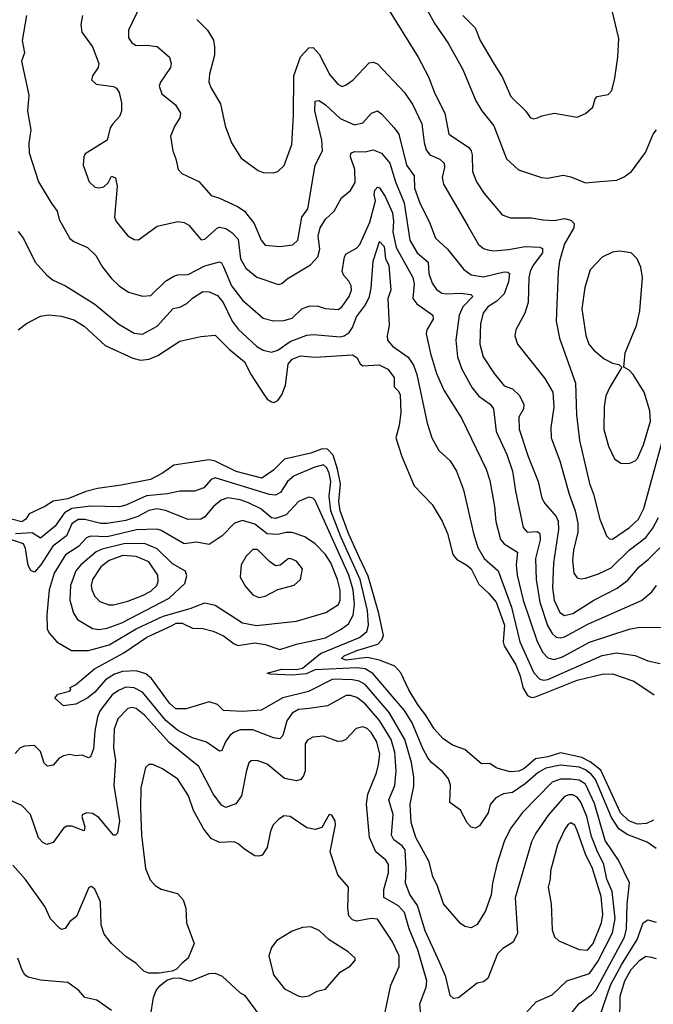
# Model space of a CAD drawing. Extents: x 1246230 to 1426786, y 660032 to 763141.
# Tile 77 of 256: x 1301364 to 1304412, y 677033 to 681765. Entities that reach past the tile are written whole.
import ezdxf

# ---------------------------------------------------------------- set-up
doc = ezdxf.new("R2010")
doc.units = 0

msp = doc.modelspace()

# ---------------------------------------------------------------- linework, layer by layer
at = {"layer": '0CON10XD'}
for points in [[(1303855, 681293.3), (1303875, 681303.3), (1303935, 681316.2), (1304045, 681296), (1304085, 681313.8), (1304121.2, 681345), (1304132.5, 681385), (1304142, 681395), (1304194.5, 681405.5), (1304211.9, 681425), (1304227, 681483), (1304240.9, 681585), (1304246.4, 681675), (1304196.7, 681885)], [(1303124.5, 681835), (1303280, 681585), (1303330.6, 681490.6), (1303360.6, 681410.6), (1303408.5, 681315), (1303428.1, 681215), (1303522.7, 681152.7), (1303536.2, 681135), (1303540.4, 681115), (1303542.5, 681035), (1303560.8, 680985), (1303598.7, 680928.7), (1303685, 680826.5), (1303725, 680812.5), (1303825, 680813.3), (1303882.2, 680802.2), (1303935, 680800), (1303985, 680809.2), (1304015, 680801.3), (1304031.5, 680785), (1304029.3, 680765), (1303985, 680687.5), (1303961.1, 680605), (1303954.1, 680555), (1303943.9, 680316.1), (1303960.4, 680235), (1304037.3, 680017.3), (1304042.4, 679865), (1304057.3, 679742.7), (1304105.3, 679535), (1304124.1, 679485), (1304154.1, 679365), (1304185.7, 679285), (1304200.5, 679270.5), (1304215, 679268.9), (1304297.5, 679325), (1304340, 679365), (1304365.8, 679415), (1304469.5, 679795)], [(1301945.4, 681834.6), (1301888, 681715), (1301887.7, 681677.7), (1301903, 681653), (1301925, 681640), (1301975, 681642.5), (1302025, 681636.7), (1302085.4, 681585.4), (1302093.5, 681555), (1302089.2, 681535), (1302041.5, 681465), (1302035.6, 681445), (1302047.8, 681407.8), (1302114.3, 681355), (1302137.1, 681315), (1302135, 681292.5), (1302110, 681255), (1302090, 681205), (1302100, 681135), (1302115.6, 681095.6), (1302125.7, 681045), (1302143.8, 681025), (1302225, 680986.5), (1302285, 680920.6), (1302321.8, 680908.2), (1302415.6, 680865.6), (1302445, 680843.8), (1302492.5, 680785), (1302525, 680706), (1302545, 680681.4), (1302615, 680675.5), (1302677.6, 680682.4), (1302701.8, 680705), (1302720.8, 680815), (1302749.8, 680855), (1302785.4, 681065), (1302820, 681135), (1302817.8, 681185), (1302783.9, 681326.1), (1302785, 681373.3), (1302805, 681375.7), (1302835, 681355.4), (1302905, 681289.5), (1302975, 681259.4), (1303015, 681268.8), (1303056.7, 681315), (1303085, 681326.4), (1303105, 681312.2), (1303165.5, 681245), (1303188.1, 681215), (1303225, 681065.7), (1303261.4, 681015), (1303263, 680955), (1303289.5, 680879.5), (1303333.1, 680795), (1303363.5, 680715), (1303421.4, 680661.4), (1303499.5, 680565), (1303535, 680539.3), (1303595, 680529.6), (1303695, 680552.9), (1303712, 680552), (1303719.2, 680545), (1303714.8, 680505), (1303695, 680446.9), (1303658.5, 680411.5), (1303615, 680384.6), (1303592.7, 680355), (1303580.3, 680305), (1303577.8, 680205), (1303593.8, 680143.8), (1303646.9, 680065), (1303695, 680005.5), (1303735, 679990.4), (1303768.5, 679958.5), (1303789.6, 679915), (1303787.3, 679895), (1303765.3, 679854.7), (1303766.7, 679796.7), (1303810.3, 679665), (1303858.5, 679545), (1303875, 679466), (1303889.9, 679439.9), (1303945, 679377.3), (1303954.3, 679355), (1303955.7, 679315), (1303931.6, 679155), (1303926.3, 679035), (1303934.9, 678974.9), (1303962.7, 678915), (1303985, 678901.6), (1304025, 678911.1), (1304124.8, 678975.2), (1304237.3, 679032.7), (1304288.3, 679071.7), (1304342.9, 679135), (1304388.3, 679171.7), (1304443.3, 679226.7)], [(1303327.5, 681805), (1303360, 681745), (1303425, 681651.4), (1303494.7, 681524.7), (1303558.2, 681375), (1303587.3, 681327.3), (1303644.6, 681255), (1303705.3, 681095.3), (1303763.1, 681043.1), (1303874.4, 681005.6), (1303905, 681003.3), (1303977.4, 681017.4), (1304015, 681010), (1304085, 680980), (1304153.6, 680986.4), (1304235.7, 680994.3), (1304271.2, 681008.8), (1304306.2, 681035), (1304374.2, 681125.8), (1304411.2, 681215), (1304426.7, 681235)], [(1301397.3, 681785), (1301375.7, 681665), (1301388.1, 681605), (1301372.5, 681565), (1301407.7, 681402.3), (1301401.2, 681325), (1301418.6, 681235), (1301408.5, 681171.5), (1301409.5, 681125), (1301455, 680985.8), (1301516, 680885)], [(1301665.5, 681785), (1301657.6, 681742.4), (1301662.5, 681705), (1301715, 681633.8), (1301745.6, 681555), (1301741.4, 681535), (1301714, 681495), (1301708.8, 681475), (1301732.5, 681455), (1301815, 681444.2), (1301830, 681435), (1301841.9, 681415), (1301853.5, 681365), (1301854.5, 681325), (1301845, 681300), (1301811.9, 681265), (1301798.9, 681245), (1301784.2, 681185), (1301679.7, 681120.3), (1301672.5, 681105), (1301670, 681065), (1301698.5, 680985), (1301725, 680959.6), (1301745, 680956.6), (1301768.1, 680961.9), (1301789.7, 680980.3), (1301805, 681012), (1301825.7, 681005), (1301832.9, 680965), (1301820.6, 680815), (1301828.1, 680795), (1301885, 680725.7), (1301915, 680708.1), (1301935, 680707.1), (1302025, 680772.9), (1302125, 680794.3), (1302155, 680789.4), (1302178, 680778), (1302236.8, 680706.8), (1302255, 680710.6), (1302315, 680763.8), (1302325, 680767.1), (1302355, 680760.9), (1302385, 680742.7), (1302415, 680709.4), (1302426, 680616), (1302451.2, 680571.2), (1302505, 680526.8), (1302608.2, 680491.8), (1302625, 680496.9), (1302650.6, 680519.4), (1302762.6, 680587.4), (1302797.5, 680625), (1302808.5, 680661.5), (1302800, 680725), (1302808.9, 680765), (1302835, 680806.5), (1302876.7, 680845), (1302912.1, 680907.9), (1302955, 680944.2), (1302978.1, 680981.9), (1302975.9, 681045), (1302954.4, 681105), (1302957, 681123), (1302975, 681131.1), (1303025, 681130.4), (1303065, 681139.5), (1303105, 681122.7), (1303145.1, 681075.1), (1303171.2, 680985), (1303212.9, 680885), (1303241, 680705), (1303275.3, 680645), (1303328.8, 680598.8), (1303331.2, 680545), (1303348, 680498), (1303368.2, 680468.2), (1303395, 680450.8), (1303415, 680446.6), (1303485, 680450.8), (1303533.6, 680443.6), (1303542.9, 680435), (1303495.8, 680385), (1303477.7, 680345), (1303461.4, 680225), (1303470.3, 680145), (1303490.9, 680085), (1303540, 679995), (1303572.1, 679955), (1303626.8, 679916.8), (1303642.7, 679895), (1303655.9, 679785.9), (1303707.1, 679675), (1303734.5, 679594.5), (1303748.5, 679498.5), (1303785.3, 679325), (1303805, 679302.4), (1303855, 679305.3), (1303866.5, 679295), (1303867.5, 679265), (1303845.2, 679174.8), (1303847.6, 679075), (1303865.6, 678965), (1303902.6, 678852.6), (1303925.2, 678815.2), (1303945, 678797.5), (1303965, 678793.8), (1303985, 678799.1), (1304099.2, 678860.8), (1304355, 678973.8), (1304404.2, 679015.8), (1304427.1, 679045)], [(1302215.8, 681765), (1302267.5, 681715), (1302295.6, 681665.6), (1302301.9, 681635), (1302300.5, 681595), (1302276.8, 681503.2), (1302274.5, 681464.5), (1302284.4, 681435), (1302329.9, 681359.9), (1302352.2, 681255), (1302383.2, 681173.2), (1302428.8, 681098.8), (1302510.6, 681040.6), (1302535, 681030), (1302585, 681029.2), (1302605, 681035.8), (1302635.9, 681064.1), (1302673.5, 681165), (1302681.5, 681305), (1302682.9, 681495), (1302714, 681586), (1302755, 681629.6), (1302775, 681630.5), (1302805, 681599.1), (1302855, 681500), (1302895, 681454.3), (1302914.5, 681444.5), (1302935, 681451.4), (1302966, 681474), (1303045, 681557.5), (1303065, 681560.8), (1303085, 681552.9), (1303214.4, 681415), (1303255, 681355.6), (1303298.7, 681265), (1303308.8, 681175), (1303318.9, 681138.9), (1303336.1, 681116.1), (1303384.3, 681094.3), (1303405.4, 681075), (1303407.3, 681055), (1303396.4, 681006.4), (1303401.9, 680975), (1303521.2, 680771.2), (1303571.5, 680685), (1303595, 680665.5), (1303615, 680658.2), (1303645, 680654.6), (1303715, 680660.3), (1303795, 680675.3), (1303865, 680671.6), (1303879.1, 680665), (1303878.3, 680645), (1303834.3, 680585), (1303820, 680555), (1303813.3, 680525), (1303809.6, 680405), (1303793.5, 680355), (1303750, 680275), (1303745.6, 680245), (1303758.6, 680205), (1303890.1, 680040.1), (1303928.2, 679975), (1303933.2, 679903.2), (1303918.5, 679805), (1303920.5, 679755), (1303962, 679645), (1304006.2, 679483.8), (1304035.8, 679405), (1304048.3, 679345), (1304048, 679302), (1304027.3, 679215), (1304023.2, 679165), (1304029.2, 679105), (1304045, 679081.9), (1304065, 679077.3), (1304085, 679080.8), (1304148.6, 679101.4), (1304209, 679131), (1304295, 679215.8), (1304375, 679276.6), (1304408.9, 679321.1), (1304437.1, 679372.9)], [(1303495, 681785.5), (1303555.4, 681725), (1303578.1, 681665), (1303641.2, 681558.8), (1303686.9, 681486.9), (1303725.5, 681395.5), (1303798, 681325), (1303820, 681295), (1303835, 681288.8), (1303855, 681293.3)], [(1301516, 680885), (1301544.2, 680845), (1301554.2, 680805), (1301605, 680714), (1301625, 680699.2), (1301690.7, 680670.7), (1301730.8, 680630.8), (1301761.9, 680575), (1301805, 680521.4), (1301841.9, 680485), (1301888, 680455), (1301955, 680435.4), (1301995, 680439.6), (1302065, 680507.5), (1302105, 680532.9), (1302125, 680539.2), (1302175, 680540.5), (1302255, 680581.1), (1302325, 680600.9), (1302335, 680595.5), (1302345, 680577.1), (1302383.6, 680485), (1302435, 680416.4), (1302535, 680330.5), (1302585, 680317.1), (1302635, 680319.2), (1302675, 680330.4), (1302721.4, 680375), (1302755, 680388.5), (1302795, 680390), (1302834, 680376), (1302897.6, 680372.4), (1302915, 680386.7), (1302949.1, 680435), (1302959.7, 680465), (1302958.2, 680485), (1302947.7, 680507.8), (1302922.9, 680535), (1302915.5, 680555), (1302925.8, 680625), (1302935, 680640), (1302983.6, 680666.3), (1303000.7, 680685), (1303048.5, 680791.5), (1303074.8, 680895), (1303068.8, 680925), (1303071.8, 680945), (1303085, 680960), (1303095, 680957.4), (1303121.6, 680915), (1303156.5, 680836.5), (1303162, 680795), (1303158.5, 680745), (1303175, 680670.4), (1303255.2, 680525), (1303260.6, 680495), (1303254.7, 680424.7), (1303275, 680399.2), (1303350.5, 680345), (1303352.7, 680325), (1303322.5, 680275), (1303318.5, 680255), (1303340.2, 680160.3), (1303368.6, 680065), (1303404.1, 679984.1), (1303489.5, 679849.5), (1303608, 679605), (1303625, 679550), (1303648.2, 679425), (1303653.6, 679353.6), (1303676.8, 679266.8), (1303695, 679246.2), (1303757.9, 679205), (1303752, 679145), (1303756.1, 679095), (1303784.8, 678975), (1303851.2, 678781.2), (1303878.6, 678725), (1303905, 678697.2), (1303935, 678690.3), (1303975, 678703.5), (1304105, 678772.5), (1304295, 678835.8), (1304345.3, 678845.3), (1304465, 678844)], [(1301356.3, 680746.3), (1301382.8, 680712.8), (1301439.2, 680599.2), (1301495, 680536.9), (1301525, 680513.3), (1301585, 680486.2), (1301725, 680398.4), (1301840.9, 680300.9), (1301915, 680257.9), (1301955, 680253.3), (1302025, 680291.8), (1302103, 680377), (1302135, 680382.9), (1302168.8, 680401.2), (1302195, 680426.8), (1302245, 680458), (1302275, 680456.2), (1302315, 680439.6), (1302343.3, 680405), (1302385.5, 680315.5), (1302415, 680276.8), (1302505, 680193.4), (1302535, 680177.3), (1302575, 680167.5), (1302605, 680176.6), (1302665, 680217.7), (1302745, 680248.8), (1302777.5, 680252.5), (1302905, 680240.6), (1302925, 680245.2), (1302948.8, 680261.2), (1302964.8, 680285), (1302983.7, 680336.3), (1303028.1, 680395), (1303046.5, 680435), (1303055.2, 680475), (1303064.7, 680604.7), (1303095, 680698.9), (1303116.3, 680675), (1303124.1, 680615), (1303139.6, 680585), (1303148.4, 680465), (1303134.8, 680425.2), (1303141.1, 680295), (1303130.9, 680245), (1303132.9, 680225), (1303156.9, 680195), (1303232.5, 680142.5), (1303258.4, 680105), (1303275, 680060), (1303323.1, 679825), (1303346.4, 679755), (1303379.5, 679695), (1303434.5, 679645), (1303465.2, 679595.2), (1303498.7, 679505), (1303546.5, 679295), (1303568, 679228), (1303598, 679175), (1303665, 679115.6), (1303729, 678941), (1303770, 678775), (1303836.2, 678626.2), (1303865, 678594.7), (1303885, 678589.8), (1303905, 678594), (1304165, 678708.7), (1304235, 678721.2), (1304325, 678708.7), (1304385, 678683.6), (1304445, 678670.6)], [(1304295, 679631.4), (1304325, 679644.5), (1304335, 679655.7), (1304365, 679720.8), (1304398.1, 679835), (1304395.2, 679885), (1304368.2, 679975), (1304315, 680060), (1304295, 680081.2), (1304270, 680095), (1304275.9, 680164.1), (1304330.6, 680295), (1304346.4, 680365), (1304359.4, 680525), (1304350.8, 680575), (1304334, 680615), (1304305, 680644), (1304248.3, 680651.7), (1304215, 680647.5), (1304165, 680624.3), (1304107.2, 680562.8), (1304081.5, 680478.5), (1304068.4, 680375), (1304086.4, 680246.4), (1304102.1, 680205), (1304125, 680176.9), (1304175, 680134.3), (1304215, 680114), (1304245, 680107.5), (1304260, 680095), (1304201.7, 679998.3), (1304183.5, 679956.5), (1304175.4, 679905), (1304173.6, 679795), (1304196.5, 679715), (1304225, 679653.8), (1304255, 679634.2), (1304295, 679631.4)], [(1301356.7, 680275), (1301396.7, 680305), (1301465, 680340), (1301505, 680345.8), (1301565, 680340), (1301625, 680322.5), (1301675, 680292.5), (1301775, 680198.2), (1301908.5, 680138.5), (1301945, 680128.1), (1301986.8, 680133.2), (1302029, 680151), (1302135, 680219.1), (1302235, 680242.9), (1302305, 680248.6), (1302371.7, 680181.7), (1302445, 680120.8), (1302477.4, 680057.4), (1302536.9, 679966.9), (1302555, 679941.1), (1302575, 679927.8), (1302585.8, 679925.8), (1302605.9, 679934.1), (1302625, 679961.4), (1302641.8, 680008.2), (1302655, 680110), (1302675, 680133.4), (1302715, 680149.1), (1302785, 680142.5), (1302965, 680154), (1302985, 680141.2), (1303001.2, 680111.2), (1303015, 680101.2), (1303093.2, 680106.8), (1303135, 680085.5), (1303164.5, 680045), (1303165, 680000), (1303185, 679981.9), (1303194.1, 679964.1), (1303197.5, 679875), (1303190, 679815), (1303172.9, 679755), (1303201.5, 679665), (1303262, 679525), (1303348, 679435), (1303395.3, 679355.3), (1303420.9, 679295), (1303447.1, 679195), (1303465, 679171.8), (1303515, 679143.6), (1303535, 679125.3), (1303572.1, 679052.1), (1303619.4, 679009.4), (1303655.1, 678965.1), (1303695.1, 678855), (1303690, 678775), (1303694, 678755), (1303750.2, 678665), (1303769.8, 678615), (1303785, 678552.5), (1303806.2, 678516.2), (1303825, 678507.8), (1303845, 678510.3), (1304045, 678590), (1304165, 678620), (1304215, 678621.1), (1304318.1, 678585), (1304415, 678520.8)], [(1303680.7, 678160.7), (1303655, 678169.2), (1303625, 678190.6), (1303585, 678188.9), (1303505, 678257.7), (1303445, 678278.2), (1303399.7, 678309.7), (1303357.4, 678357.4), (1303319.8, 678419.8), (1303276.7, 678475), (1303235, 678544.5), (1303196.6, 678626.6), (1303168.2, 678658.2), (1303095, 678687.2), (1303035, 678699.8), (1302935, 678687.2), (1302912.7, 678695), (1302925, 678708), (1302985, 678733.2), (1303086.6, 678763.4), (1303106.2, 678783.8), (1303113.2, 678805), (1303090.8, 678910.8), (1303040.4, 679090.4), (1302998.9, 679178.9), (1302945, 679295.3), (1302904.9, 679405), (1302898.8, 679448.8), (1302906.6, 679533.4), (1302893.3, 679605), (1302872.5, 679672.5), (1302845, 679700.4), (1302818.3, 679701.7), (1302765, 679681.9), (1302638.1, 679651.9), (1302585, 679599.1), (1302529, 679561), (1302405, 679593.8), (1302303.8, 679643.8), (1302275, 679649.8), (1302105, 679623.1), (1302051.2, 679585), (1301994, 679555), (1301852.6, 679527.4), (1301737.7, 679512.3), (1301682.8, 679497.2), (1301595, 679461.8), (1301525, 679450.6), (1301485, 679424.6), (1301410, 679390), (1301394, 679365), (1301375, 679350.8), (1301325, 679363.7)], [(1304425, 677781.5), (1304382.6, 677812.6), (1304285, 677849.5), (1304245.7, 677875.7), (1304210.1, 677930.1), (1304132.7, 678112.7), (1304115, 678136.8), (1304085, 678160.3), (1304055, 678173.2), (1303965, 678182.3), (1303895, 678167.1), (1303857, 678147), (1303795, 678091.9), (1303735, 678050), (1303691.2, 678045), (1303654.2, 678025), (1303626.5, 677993.5), (1303616.9, 677953.1), (1303575, 677890), (1303555, 677879.6), (1303535, 677883.8), (1303516.5, 677905), (1303485, 677965.8), (1303432.9, 678002.9), (1303435.5, 678085.5), (1303426.7, 678116.7), (1303399.9, 678149.9), (1303345, 678195.5), (1303327.4, 678217.4), (1303302.3, 678262.3), (1303252.4, 678385), (1303215.6, 678445), (1303062.4, 678622.4), (1303025, 678644.8), (1302985, 678649.6), (1302785, 678639.8), (1302741.7, 678621.7), (1302675, 678615.4), (1302569.5, 678619.5), (1302553.8, 678625), (1302625, 678644), (1302695, 678642.2), (1302725, 678647.7), (1302811.3, 678718.7), (1302999.1, 678795), (1303033.6, 678825), (1303041.7, 678855), (1303037.4, 678925), (1303001.8, 679075), (1302909.1, 679279.1), (1302860.1, 679405), (1302852.8, 679475), (1302860.8, 679545), (1302852.7, 679585), (1302840.8, 679610.8), (1302825, 679624.7), (1302783.3, 679615), (1302685, 679572.2), (1302652.8, 679545), (1302617.8, 679492.2), (1302595, 679480), (1302565, 679482.4), (1302305, 679562.6), (1302285.7, 679554.3), (1302250, 679515), (1302205, 679499.1), (1302135, 679498.4), (1302074.5, 679485.5), (1301973.6, 679476.4), (1301875, 679431), (1301845, 679422.9), (1301706.9, 679426.9), (1301615, 679415.8), (1301580, 679395), (1301535, 679330.6), (1301465, 679273.8), (1301425, 679298.8), (1301344.6, 679294.6)], [(1303332.9, 677717.1), (1303269.1, 677835), (1303246.5, 677906.5), (1303241.9, 677995), (1303259, 678081), (1303259.4, 678125), (1303247.8, 678195), (1303217.2, 678305), (1303141.3, 678435), (1303025, 678570), (1302996.5, 678585), (1302965, 678592.3), (1302870.8, 678595), (1302753.8, 678536.2), (1302629.5, 678505), (1302525, 678446.2), (1302435, 678440.8), (1302345, 678444.5), (1302315, 678473.3), (1302275, 678485.8), (1302165, 678453.3), (1302115, 678453.5), (1302085, 678479.5), (1301998.7, 678598.7), (1301970.4, 678620.4), (1301925, 678635.9), (1301858.5, 678631.5), (1301820.6, 678619.4), (1301777.1, 678592.9), (1301725, 678533.3), (1301692, 678505), (1301634.1, 678475.9), (1301575, 678467.5), (1301533.8, 678503.8), (1301546.9, 678523.1), (1301603, 678537), (1301610, 678545), (1301607.5, 678555), (1301632.3, 678567.7), (1301724.4, 678645), (1301865, 678721.3), (1301975, 678796.7), (1302095, 678852.3), (1302116.1, 678863.9), (1302145, 678865.3), (1302195, 678840.5), (1302245, 678839.1), (1302295, 678825.9), (1302345, 678804.2), (1302395, 678765.7), (1302415, 678757.4), (1302495, 678770.5), (1302545, 678761.9), (1302615, 678738.3), (1302695, 678764.4), (1302835, 678794.4), (1302909.6, 678835), (1302945, 678861.8), (1302967.4, 678902.6), (1302975.1, 678954.9), (1302968.5, 679025), (1302947.9, 679095), (1302785, 679453.5), (1302774.7, 679464.7), (1302755, 679470.4), (1302705, 679449.2), (1302645.2, 679384.8), (1302595, 679367.2), (1302575, 679371.1), (1302524.6, 679414.6), (1302465, 679443), (1302425, 679456.9), (1302365, 679466.7), (1302332.9, 679455), (1302296.5, 679425), (1302255, 679375.6), (1302235, 679364.7), (1302175, 679362.8), (1302065, 679406.7), (1302025, 679414.8), (1301985, 679406.5), (1301932.5, 679377.5), (1301875, 679358.3), (1301785, 679343.7), (1301755, 679343.7), (1301677.4, 679362.6), (1301645, 679362.6), (1301615, 679342), (1301588.7, 679285), (1301523.2, 679235), (1301465.7, 679145), (1301435, 679110), (1301417.1, 679117.1), (1301405, 679141.4), (1301392.8, 679222.8), (1301382.2, 679245), (1301315, 679268.3)], [(1301613.6, 678733.6), (1301695, 678733.8), (1301795, 678760.2), (1301925, 678836.6), (1302055, 678898.9), (1302184.2, 678935), (1302255, 678962.1), (1302305, 678950.8), (1302435.7, 678865.7), (1302503, 678853), (1302695.8, 678874.2), (1302835.8, 678915), (1302897.3, 678955), (1302905.9, 678975), (1302905, 679023.3), (1302893.3, 679075), (1302860, 679155), (1302835, 679193.8), (1302785.8, 679245.8), (1302735, 679278.9), (1302675, 679299.5), (1302645, 679300.7), (1302605, 679290.6), (1302555, 679293.1), (1302495, 679339.8), (1302435, 679357.5), (1302396.9, 679345), (1302337.3, 679285), (1302275, 679243.3), (1302215, 679253.5), (1302155, 679245.3), (1302045, 679310.6), (1302025, 679316.3), (1301926.5, 679313.5), (1301785, 679278.9), (1301705, 679283.3), (1301686, 679274), (1301646.7, 679233.3), (1301585, 679192.2), (1301529.8, 679105), (1301505.2, 679025), (1301495.4, 678905), (1301496.3, 678836.3), (1301507.1, 678815), (1301542.9, 678775), (1301613.6, 678733.6)], [(1301745, 678834.7), (1301785, 678840), (1301855, 678866), (1302083.9, 678985), (1302158.1, 679055), (1302168, 679092), (1302161.5, 679115), (1302099.1, 679149.1), (1302025, 679221), (1301965, 679247.2), (1301865, 679245.4), (1301760.6, 679219.4), (1301732.8, 679207.2), (1301657.5, 679145), (1301634.5, 679115.5), (1301609.2, 679045), (1301604.7, 678975), (1301622.7, 678912.8), (1301642.9, 678882.9), (1301715, 678838.9), (1301745, 678834.7)], [(1301792.4, 678952.4), (1301815, 678953.2), (1301885, 678970), (1301955, 678997.8), (1301995, 679018.2), (1302023.3, 679045), (1302030.8, 679065), (1302028.6, 679095), (1301985, 679159.5), (1301925, 679185.2), (1301859.8, 679190.2), (1301795, 679165.3), (1301754.7, 679135), (1301714.7, 679075), (1301708.2, 679045), (1301710.7, 679025), (1301725, 678992.9), (1301749.2, 678969.2), (1301792.4, 678952.4)], [(1302515, 678987.8), (1302545, 678994.5), (1302605, 679025.6), (1302685, 679047.5), (1302714.2, 679075), (1302724.4, 679125), (1302695, 679162.7), (1302665, 679175.5), (1302655, 679174.4), (1302616.9, 679143.1), (1302595, 679139.5), (1302565, 679160.5), (1302515, 679211.8), (1302505, 679218.2), (1302485, 679218.1), (1302452.7, 679187.3), (1302429.4, 679145), (1302424.3, 679085), (1302450, 679040), (1302485, 679000.6), (1302515, 678987.8)], [(1303745, 676932.2), (1303848, 677045), (1303925, 677079.1), (1303995, 677145.3), (1304105, 677181.6), (1304145, 677237.9), (1304215, 677376.2), (1304228.1, 677445), (1304213, 677575), (1304187.9, 677635), (1304173, 677705), (1304140.8, 677770.8), (1304115, 677839.1), (1304091, 677935), (1304063.6, 678005), (1304045, 678028.3), (1304025, 678039.3), (1304005, 678039.7), (1303985, 678030.9), (1303907.2, 677942.8), (1303846.7, 677855), (1303826, 677814), (1303747.9, 677545), (1303758.8, 677375), (1303738.2, 677331.8), (1303688.3, 677301.7), (1303662.9, 677275), (1303615, 677156.2), (1303595, 677141.2), (1303565, 677133.8), (1303475, 677064.4), (1303450, 677060), (1303434.4, 677075), (1303414.2, 677165), (1303382.6, 677235), (1303315, 677385.6), (1303277.1, 677507.1), (1303240.6, 677560.6), (1303218.9, 677615), (1303223.5, 677685), (1303218, 677775), (1303202.9, 677795), (1303163.8, 677823.8), (1303152.4, 677845), (1303159.8, 677945), (1303138.8, 678015), (1303168.4, 678085), (1303175.6, 678154.4), (1303169.2, 678245), (1303151, 678305), (1303095, 678396.7), (1303025, 678476.2), (1302985, 678508), (1302955, 678517.6), (1302935, 678516.8), (1302845, 678466.7), (1302756.7, 678455), (1302705, 678449), (1302675, 678432.7), (1302648.8, 678395), (1302630.4, 678325), (1302615, 678308.2), (1302585, 678312.9), (1302485, 678351.4), (1302425, 678351.1), (1302395, 678341.2), (1302374.8, 678325.2), (1302353.9, 678295), (1302336.9, 678253.1), (1302325, 678249.5), (1302263.1, 678293.1), (1302195, 678313.3), (1302125, 678347.9), (1302066.9, 678396.9), (1301955, 678533), (1301915, 678554), (1301875, 678556.2), (1301838.7, 678541.3), (1301809.5, 678520.5), (1301750.9, 678445), (1301739.1, 678415), (1301725.6, 678345), (1301719.3, 678260.7), (1301705, 678221.4), (1301695, 678216.7), (1301665, 678230.6), (1301635, 678226.9), (1301605, 678232.7), (1301575, 678226.9), (1301554.8, 678215.2), (1301525, 678182.2), (1301497.9, 678177.9), (1301481.8, 678191.8), (1301465, 678247.8), (1301435, 678276.4), (1301386.6, 678273.4), (1301366.7, 678265), (1301342.5, 678237.5)], [(1303307.6, 676822.4), (1303288.7, 677035), (1303318.7, 677115), (1303322.5, 677145), (1303279.4, 677295), (1303237.7, 677395), (1303214.6, 677474.6), (1303185.7, 677505.7), (1303115.7, 677545.7), (1303115.2, 677585), (1303138.7, 677665), (1303137.6, 677705), (1303125.7, 677725.7), (1303076.9, 677765), (1303047.1, 677835), (1303031.8, 677995), (1303037.9, 678042.1), (1303080.9, 678145), (1303090.2, 678185), (1303096.1, 678235), (1303081.4, 678295), (1303055, 678339.6), (1303035, 678358.9), (1303015, 678367.1), (1302981.9, 678358.1), (1302932.5, 678305), (1302915, 678296.7), (1302895, 678295.5), (1302825, 678320.8), (1302774.1, 678315.9), (1302747.7, 678302.2), (1302737.3, 678285), (1302737.1, 678155), (1302729.9, 678130.1), (1302716.7, 678113.3), (1302695, 678106.5), (1302637.9, 678117.9), (1302555, 678187.1), (1302505.8, 678204.2), (1302477, 678203), (1302467, 678193), (1302455, 678156.7), (1302431.4, 678035), (1302403.4, 677996.6), (1302355, 677978.9), (1302335, 677989.4), (1302295.4, 678045), (1302225.2, 678175.2), (1302085, 678289.7), (1301965, 678421.9), (1301925, 678454.7), (1301905, 678459.1), (1301884.8, 678455.2), (1301836, 678404), (1301818.9, 678355), (1301815.3, 678264.7), (1301824.7, 678205), (1301817.6, 678085), (1301843.9, 677915), (1301834.4, 677855.6), (1301825, 677846), (1301815, 677846), (1301745, 677931.2), (1301715, 677950), (1301687.5, 677952.5), (1301666.7, 677945), (1301662.5, 677935), (1301678.1, 677885), (1301675, 677866.7), (1301615, 677889.1), (1301590.5, 677889.5), (1301575, 677878.8), (1301525, 677810), (1301495, 677801.2), (1301475, 677810), (1301455, 677833.3), (1301416.9, 677945), (1301375, 677988.1), (1301291.2, 678025)], [(1304412.5, 677917.5), (1304378.3, 677901.7), (1304335, 677898.3), (1304294.4, 677914.4), (1304253.3, 677953.3), (1304158.8, 678158.8), (1304107.6, 678197.6), (1304068.3, 678218.3), (1303965, 678241.4), (1303905, 678222.6), (1303845, 678212.5), (1303789.5, 678165), (1303765, 678153.5), (1303725, 678150.8), (1303680.7, 678160.7)], [(1303122.5, 676995), (1303138.4, 677071.6), (1303148.7, 677125), (1303188.6, 677215), (1303189.6, 677265), (1303155, 677336), (1303085, 677441.9), (1303055.3, 677445.3), (1302985, 677432.9), (1302965, 677439.2), (1302947.9, 677457.9), (1302941.6, 677495), (1302945.6, 677595.6), (1302894.5, 677655), (1302856.7, 677765), (1302882.5, 677895), (1302880.8, 677915), (1302865, 677942.5), (1302853.3, 677945), (1302818, 677882), (1302785, 677872.5), (1302745, 677881.4), (1302665, 677936), (1302635, 677938.8), (1302608.3, 677921.7), (1302582.9, 677895), (1302570.6, 677865), (1302554.4, 677785.6), (1302530.3, 677749.7), (1302515, 677744.4), (1302495, 677746.9), (1302445, 677778.1), (1302415, 677804.4), (1302395, 677812.9), (1302325, 677810), (1302285, 677829.2), (1302249.6, 677875), (1302200.2, 677965), (1302176.6, 678035), (1302125, 678114.4), (1302051.2, 678165), (1302005, 678185.8), (1301985, 678186), (1301968.6, 678171.4), (1301946.9, 678073.1), (1301944.7, 677975), (1301950, 677845), (1301969.5, 677685), (1301991.4, 677631.4), (1302015, 677603.8), (1302045, 677585.4), (1302123.3, 677565), (1302151.2, 677535), (1302163.8, 677495), (1302166, 677425), (1302203.3, 677325), (1302174, 677255), (1302145, 677230), (1302118.3, 677201.7), (1302097.5, 677192.5), (1302035, 677181.8), (1301985, 677182.5), (1301961.7, 677191.7), (1301925, 677228.8), (1301875, 677263.3), (1301806, 677325), (1301769.7, 677369.7), (1301755.6, 677415), (1301752.9, 677525), (1301725, 677586.7), (1301709.3, 677599.3), (1301696.4, 677593.6), (1301637.1, 677455), (1301605, 677430), (1301582.6, 677397.4), (1301565, 677393.1), (1301555, 677398.1), (1301513.1, 677443.1), (1301485, 677502.5), (1301392, 677632), (1301330.7, 677700.7)], [(1303995, 676962.7), (1304055, 677037.1), (1304115, 677078.8), (1304135, 677101.1), (1304273.2, 677355), (1304282.3, 677395), (1304285.6, 677514.4), (1304296.4, 677616.4), (1304244.7, 677725), (1304180.4, 677820.4), (1304128, 677998), (1304085, 678091.4), (1304055, 678110.5), (1304015, 678115.5), (1303965, 678115.5), (1303925, 678101), (1303782, 677955), (1303725, 677878.1), (1303694.1, 677815), (1303658.8, 677705), (1303637.9, 677615), (1303631.4, 677558.6), (1303605, 677482), (1303565, 677416.2), (1303535, 677400), (1303505, 677406.2), (1303485, 677421.2), (1303401.9, 677515), (1303371.2, 677605), (1303351.2, 677645), (1303332.9, 677717.1)], [(1304095, 677293.4), (1304122.2, 677325), (1304163, 677425), (1304168, 677465), (1304161.4, 677551.4), (1304119.1, 677685), (1304084.9, 677754.9), (1304045, 677867.8), (1304033.3, 677893.3), (1304015, 677904.5), (1304000, 677895), (1303985.9, 677875), (1303950.3, 677799.7), (1303916.8, 677675), (1303916.1, 677635), (1303906.2, 677595), (1303920.5, 677515), (1303925, 677390), (1303936.8, 677356.8), (1303957.9, 677337.9), (1304055, 677296.2), (1304095, 677293.4)], [(1304154.5, 676975.5), (1304204.9, 677125), (1304257.8, 677222.2), (1304334.1, 677345), (1304362, 677425), (1304385, 677439.2), (1304425, 677427.3)], [(1302725, 677069.2), (1302755, 677072.9), (1302795, 677095.6), (1302834.3, 677105.7), (1302905, 677186.7), (1302955, 677217.5), (1302977.5, 677245), (1302977.5, 677255), (1302943.3, 677285), (1302853.1, 677343.1), (1302805, 677387.5), (1302765, 677405.8), (1302725, 677401.4), (1302675.4, 677384.6), (1302601.1, 677338.9), (1302575.7, 677305), (1302562.7, 677265), (1302584.2, 677175), (1302637.3, 677107.3), (1302704.3, 677074.3), (1302725, 677069.2)], [(1301805, 677003.8), (1301735, 677052.2), (1301678, 677065), (1301648.5, 677098.5), (1301595, 677138), (1301465, 677148.7), (1301405, 677162.9), (1301388.9, 677175), (1301376.2, 677196.2), (1301355.8, 677255)], [(1304251.2, 676945), (1304251.7, 677071.7), (1304274, 677145), (1304305, 677200.4), (1304345, 677242.9), (1304375, 677263.6), (1304400.6, 677259.4), (1304425, 677252.2)], [(1301993.6, 676975), (1302007.8, 677065), (1302020.9, 677099.1), (1302037.9, 677122.1), (1302071.7, 677148.3), (1302100.9, 677159.1), (1302130.8, 677160.8), (1302185, 677144), (1302275, 677181.4), (1302305, 677183.1), (1302338.3, 677168.3), (1302425, 677087.5), (1302445, 677076.2), (1302549.5, 676935)]]:
    msp.add_lwpolyline(points, dxfattribs=at)

doc.saveas('drawing.dxf')
